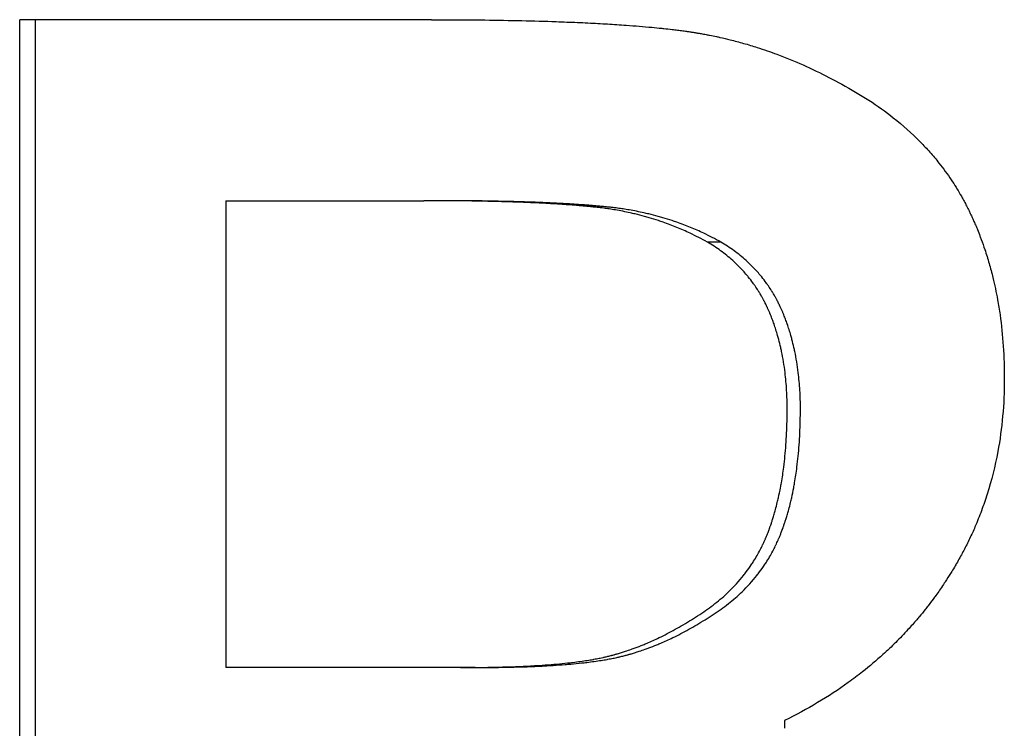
# Paper-space layout 'Layout1' of a CAD drawing. Extents: x -9.38 to 0.21, y -2.72 to 2.81.
# Tile 3 of 11: x -5.66 to -5.51, y 0.04 to 0.14. Entities that reach past the tile are written whole.
import ezdxf

# ---------------------------------------------------------------- set-up
doc = ezdxf.new("R2010")
doc.units = 0
doc.header["$MEASUREMENT"] = 0
doc.layers.get('0').update_dxf_attribs({"linetype": 'CONTINUOUS'})

psp = doc.layouts.get("Layout1")

# ---------------------------------------------------------------- linework, layer by layer
for p, q in [((-5.6003, 0.14401), (-5.66221, 0.14401)), ((-5.66221, -0.09599), (-5.66221, 0.14401)), ((-5.6312, 0.11678), (-5.60144, 0.11678)), ((-5.6312, 0.11678), (-5.6312, 0.04657)), ((-5.59926, 0.11678), (-5.60144, 0.11678)), ((-5.55682, 0.11056), (-5.55885, 0.11056)), ((-5.59594, 0.04657), (-5.6312, 0.04657)), ((-5.59377, 0.04657), (-5.59594, 0.04657)), ((-5.54723, 0.0386), (-5.54723, 0.03743))]:
    psp.add_line(p, q)
psp.add_open_spline([(-5.65981, -0.09599), (-5.65981, -0.01599), (-5.65981, 0.06401), (-5.65981, 0.14401)], degree=3)
for points, knots in [([(-5.6003, 0.14401), (-5.59752, 0.14401), (-5.59485, 0.144), (-5.5923, 0.14397), (-5.59038, 0.14394), (-5.58853, 0.14391), (-5.58674, 0.14387), (-5.58496, 0.14383), (-5.58324, 0.14378), (-5.58158, 0.14372), (-5.58103, 0.1437), (-5.58049, 0.14368), (-5.57995, 0.14366), (-5.57887, 0.14362), (-5.57783, 0.14358), (-5.57681, 0.14353), (-5.5763, 0.1435), (-5.5758, 0.14348), (-5.57531, 0.14345), (-5.57432, 0.14339), (-5.57336, 0.14334), (-5.57243, 0.14328), (-5.57197, 0.14325), (-5.57151, 0.14321), (-5.57106, 0.14318), (-5.57038, 0.14313), (-5.56972, 0.14308), (-5.56908, 0.14303), (-5.56844, 0.14298), (-5.56781, 0.14292), (-5.5672, 0.14286), (-5.56669, 0.14282), (-5.56619, 0.14277), (-5.56571, 0.14272), (-5.56561, 0.1427), (-5.56551, 0.14269), (-5.56541, 0.14268), (-5.56498, 0.14264), (-5.56456, 0.14259), (-5.56414, 0.14254), (-5.564, 0.14253), (-5.56387, 0.14251), (-5.56373, 0.14249), (-5.56346, 0.14246), (-5.56319, 0.14243), (-5.56292, 0.14239), (-5.56279, 0.14238), (-5.56266, 0.14236), (-5.56253, 0.14234), (-5.5624, 0.14232), (-5.56227, 0.14231), (-5.56214, 0.14229), (-5.56196, 0.14226), (-5.56179, 0.14224), (-5.56162, 0.14221), (-5.56153, 0.1422), (-5.56144, 0.14219), (-5.56135, 0.14217), (-5.56118, 0.14215), (-5.56101, 0.14212), (-5.56083, 0.14209), (-5.56075, 0.14208), (-5.56066, 0.14206), (-5.56057, 0.14205), (-5.5604, 0.14202), (-5.56023, 0.14199), (-5.56006, 0.14196), (-5.55997, 0.14195), (-5.55988, 0.14193), (-5.5598, 0.14192), (-5.55954, 0.14187), (-5.55928, 0.14182), (-5.55902, 0.14177), (-5.55885, 0.14174), (-5.55868, 0.14171), (-5.5585, 0.14167), (-5.55816, 0.14161), (-5.55782, 0.14154), (-5.55747, 0.14146), (-5.5573, 0.14143), (-5.55713, 0.14139), (-5.55696, 0.14135), (-5.55645, 0.14124), (-5.55594, 0.14111), (-5.55543, 0.14099), (-5.55509, 0.1409), (-5.55475, 0.14082), (-5.55441, 0.14073), (-5.55373, 0.14055), (-5.55306, 0.14036), (-5.55238, 0.14015), (-5.55205, 0.14005), (-5.55171, 0.13995), (-5.55138, 0.13984), (-5.55037, 0.13952), (-5.54937, 0.13918), (-5.54838, 0.13881), (-5.54772, 0.13856), (-5.54706, 0.1383), (-5.5464, 0.13804), (-5.54509, 0.1375), (-5.54379, 0.13692), (-5.5425, 0.13629), (-5.5412, 0.13567), (-5.53992, 0.135), (-5.53865, 0.13429)], [0, 0, 0, 0, 0.166667, 0.166667, 0.166667, 0.291667, 0.291667, 0.291667, 0.416667, 0.416667, 0.416667, 0.458333, 0.458333, 0.458333, 0.541667, 0.541667, 0.541667, 0.583333, 0.583333, 0.583333, 0.666667, 0.666667, 0.666667, 0.708333, 0.708333, 0.708333, 0.770833, 0.770833, 0.770833, 0.833333, 0.833333, 0.833333, 0.885417, 0.885417, 0.885417, 0.895833, 0.895833, 0.895833, 0.942708, 0.942708, 0.942708, 0.958333, 0.958333, 0.958333, 0.989583, 0.989583, 0.989583, 1.005208, 1.005208, 1.005208, 1.020833, 1.020833, 1.020833, 1.041667, 1.041667, 1.041667, 1.052083, 1.052083, 1.052083, 1.072917, 1.072917, 1.072917, 1.083333, 1.083333, 1.083333, 1.104167, 1.104167, 1.104167, 1.114583, 1.114583, 1.114583, 1.145833, 1.145833, 1.145833, 1.166667, 1.166667, 1.166667, 1.208333, 1.208333, 1.208333, 1.229167, 1.229167, 1.229167, 1.291667, 1.291667, 1.291667, 1.333333, 1.333333, 1.333333, 1.416667, 1.416667, 1.416667, 1.458333, 1.458333, 1.458333, 1.583333, 1.583333, 1.583333, 1.666667, 1.666667, 1.666667, 1.833333, 1.833333, 1.833333, 2, 2, 2, 2]), ([(-5.53865, 0.13429), (-5.53723, 0.13353), (-5.53587, 0.13273), (-5.53458, 0.1319), (-5.53329, 0.13106), (-5.53206, 0.13018), (-5.5309, 0.12926), (-5.52945, 0.12811), (-5.52809, 0.1269), (-5.52684, 0.12563), (-5.52659, 0.12537), (-5.52635, 0.12512), (-5.5261, 0.12486), (-5.52562, 0.12434), (-5.52515, 0.12381), (-5.5247, 0.12327), (-5.52447, 0.123), (-5.52425, 0.12272), (-5.52403, 0.12245), (-5.5237, 0.12203), (-5.52338, 0.12162), (-5.52308, 0.12119), (-5.52277, 0.12077), (-5.52247, 0.12034), (-5.52218, 0.1199), (-5.52193, 0.11954), (-5.5217, 0.11917), (-5.52147, 0.1188), (-5.52142, 0.11873), (-5.52137, 0.11865), (-5.52133, 0.11858), (-5.5211, 0.11821), (-5.52088, 0.11783), (-5.52067, 0.11745), (-5.52062, 0.11737), (-5.52058, 0.1173), (-5.52054, 0.11722), (-5.52041, 0.11699), (-5.52028, 0.11676), (-5.52016, 0.11653), (-5.5201, 0.11641), (-5.52004, 0.1163), (-5.51998, 0.11618), (-5.51992, 0.11606), (-5.51986, 0.11595), (-5.5198, 0.11583), (-5.51972, 0.11567), (-5.51964, 0.11552), (-5.51956, 0.11536), (-5.51953, 0.11528), (-5.51949, 0.1152), (-5.51945, 0.11512), (-5.51937, 0.11496), (-5.5193, 0.1148), (-5.51922, 0.11464), (-5.51918, 0.11456), (-5.51915, 0.11448), (-5.51911, 0.1144), (-5.51904, 0.11424), (-5.51896, 0.11408), (-5.51889, 0.11392), (-5.51885, 0.11384), (-5.51882, 0.11376), (-5.51878, 0.11368), (-5.51867, 0.11344), (-5.51857, 0.11319), (-5.51846, 0.11295), (-5.5184, 0.11279), (-5.51833, 0.11262), (-5.51826, 0.11246), (-5.51812, 0.11213), (-5.51799, 0.1118), (-5.51787, 0.11146), (-5.5178, 0.1113), (-5.51774, 0.11113), (-5.51768, 0.11096), (-5.51749, 0.11046), (-5.51731, 0.10995), (-5.51714, 0.10943), (-5.51702, 0.10909), (-5.51691, 0.10875), (-5.5168, 0.1084), (-5.51659, 0.1077), (-5.51639, 0.107), (-5.5162, 0.10628), (-5.5161, 0.10593), (-5.51601, 0.10557), (-5.51592, 0.10521), (-5.51566, 0.10412), (-5.51543, 0.10302), (-5.51523, 0.10189), (-5.51509, 0.10114), (-5.51497, 0.10038), (-5.51486, 0.09961), (-5.51464, 0.09808), (-5.51448, 0.0965), (-5.51438, 0.09489), (-5.51427, 0.09328), (-5.51421, 0.09163), (-5.51421, 0.08994)], [0, 0, 0, 0, 0.166667, 0.166667, 0.166667, 0.333333, 0.333333, 0.333333, 0.541667, 0.541667, 0.541667, 0.583333, 0.583333, 0.583333, 0.666667, 0.666667, 0.666667, 0.708333, 0.708333, 0.708333, 0.770833, 0.770833, 0.770833, 0.833333, 0.833333, 0.833333, 0.885417, 0.885417, 0.885417, 0.895833, 0.895833, 0.895833, 0.947917, 0.947917, 0.947917, 0.958333, 0.958333, 0.958333, 0.989583, 0.989583, 0.989583, 1.005208, 1.005208, 1.005208, 1.020833, 1.020833, 1.020833, 1.041667, 1.041667, 1.041667, 1.052083, 1.052083, 1.052083, 1.072917, 1.072917, 1.072917, 1.083333, 1.083333, 1.083333, 1.104167, 1.104167, 1.104167, 1.114583, 1.114583, 1.114583, 1.145833, 1.145833, 1.145833, 1.166667, 1.166667, 1.166667, 1.208333, 1.208333, 1.208333, 1.229167, 1.229167, 1.229167, 1.291667, 1.291667, 1.291667, 1.333333, 1.333333, 1.333333, 1.416667, 1.416667, 1.416667, 1.458333, 1.458333, 1.458333, 1.583333, 1.583333, 1.583333, 1.666667, 1.666667, 1.666667, 1.833333, 1.833333, 1.833333, 2, 2, 2, 2]), ([(-5.55885, 0.11056), (-5.5597, 0.11103), (-5.56056, 0.11148), (-5.56144, 0.11189), (-5.56209, 0.1122), (-5.56276, 0.1125), (-5.56343, 0.11277), (-5.56411, 0.11305), (-5.56479, 0.11331), (-5.56548, 0.11355), (-5.56571, 0.11363), (-5.56594, 0.11371), (-5.56617, 0.11379), (-5.56664, 0.11394), (-5.56711, 0.11409), (-5.56758, 0.11422), (-5.56781, 0.11429), (-5.56805, 0.11436), (-5.56829, 0.11443), (-5.56876, 0.11456), (-5.56924, 0.11468), (-5.56972, 0.11479), (-5.56997, 0.11485), (-5.57021, 0.11491), (-5.57045, 0.11496), (-5.57082, 0.11504), (-5.57118, 0.11512), (-5.57155, 0.11519), (-5.57192, 0.11526), (-5.57229, 0.11533), (-5.57267, 0.11539), (-5.57298, 0.11545), (-5.57329, 0.1155), (-5.5736, 0.11554), (-5.57367, 0.11555), (-5.57373, 0.11556), (-5.57379, 0.11557), (-5.57407, 0.11561), (-5.57436, 0.11565), (-5.57464, 0.11569), (-5.57474, 0.1157), (-5.57483, 0.11571), (-5.57493, 0.11572), (-5.57512, 0.11575), (-5.57531, 0.11577), (-5.5755, 0.11579), (-5.5756, 0.1158), (-5.5757, 0.11581), (-5.57579, 0.11582), (-5.57589, 0.11583), (-5.57599, 0.11584), (-5.57608, 0.11585), (-5.57618, 0.11586), (-5.57628, 0.11587), (-5.57638, 0.11588), (-5.57648, 0.11589), (-5.57658, 0.1159), (-5.57668, 0.11591), (-5.57671, 0.11591), (-5.57674, 0.11592), (-5.57678, 0.11592), (-5.57688, 0.11593), (-5.57698, 0.11594), (-5.57708, 0.11595), (-5.57715, 0.11595), (-5.57722, 0.11596), (-5.57728, 0.11597), (-5.57742, 0.11598), (-5.57756, 0.11599), (-5.5777, 0.116), (-5.57777, 0.11601), (-5.57784, 0.11601), (-5.57791, 0.11602), (-5.57812, 0.11604), (-5.57833, 0.11606), (-5.57854, 0.11607), (-5.57869, 0.11608), (-5.57883, 0.1161), (-5.57897, 0.11611), (-5.57926, 0.11613), (-5.57956, 0.11615), (-5.57986, 0.11617), (-5.58001, 0.11618), (-5.58016, 0.11619), (-5.58031, 0.1162), (-5.58076, 0.11624), (-5.58123, 0.11627), (-5.5817, 0.11629), (-5.58201, 0.11631), (-5.58233, 0.11633), (-5.58266, 0.11635), (-5.58331, 0.11639), (-5.58397, 0.11642), (-5.58465, 0.11645), (-5.58499, 0.11647), (-5.58534, 0.11648), (-5.58569, 0.1165), (-5.58673, 0.11654), (-5.58782, 0.11658), (-5.58894, 0.11661), (-5.58969, 0.11664), (-5.59046, 0.11666), (-5.59124, 0.11667), (-5.59281, 0.11671), (-5.59444, 0.11674), (-5.59614, 0.11676), (-5.59784, 0.11677), (-5.59961, 0.11678), (-5.60144, 0.11678)], [0, 0, 0, 0, 0.166667, 0.166667, 0.166667, 0.291667, 0.291667, 0.291667, 0.416667, 0.416667, 0.416667, 0.458333, 0.458333, 0.458333, 0.541667, 0.541667, 0.541667, 0.583333, 0.583333, 0.583333, 0.666667, 0.666667, 0.666667, 0.708333, 0.708333, 0.708333, 0.770833, 0.770833, 0.770833, 0.833333, 0.833333, 0.833333, 0.885417, 0.885417, 0.885417, 0.895833, 0.895833, 0.895833, 0.942708, 0.942708, 0.942708, 0.958333, 0.958333, 0.958333, 0.989583, 0.989583, 0.989583, 1.005208, 1.005208, 1.005208, 1.020833, 1.020833, 1.020833, 1.036458, 1.036458, 1.036458, 1.052083, 1.052083, 1.052083, 1.057292, 1.057292, 1.057292, 1.072917, 1.072917, 1.072917, 1.083333, 1.083333, 1.083333, 1.104167, 1.104167, 1.104167, 1.114583, 1.114583, 1.114583, 1.145833, 1.145833, 1.145833, 1.166667, 1.166667, 1.166667, 1.208333, 1.208333, 1.208333, 1.229167, 1.229167, 1.229167, 1.291667, 1.291667, 1.291667, 1.333333, 1.333333, 1.333333, 1.416667, 1.416667, 1.416667, 1.458333, 1.458333, 1.458333, 1.583333, 1.583333, 1.583333, 1.666667, 1.666667, 1.666667, 1.833333, 1.833333, 1.833333, 2, 2, 2, 2]), ([(-5.55682, 0.11056), (-5.55767, 0.11103), (-5.55853, 0.11148), (-5.5594, 0.11189), (-5.56005, 0.1122), (-5.56072, 0.1125), (-5.56139, 0.11277), (-5.56206, 0.11305), (-5.56274, 0.11331), (-5.56343, 0.11355), (-5.56366, 0.11363), (-5.56389, 0.11371), (-5.56412, 0.11379), (-5.56458, 0.11394), (-5.56505, 0.11409), (-5.56552, 0.11422), (-5.56575, 0.11429), (-5.56599, 0.11436), (-5.56623, 0.11443), (-5.5667, 0.11456), (-5.56718, 0.11468), (-5.56766, 0.11479), (-5.5679, 0.11485), (-5.56814, 0.11491), (-5.56838, 0.11496), (-5.56875, 0.11504), (-5.56911, 0.11512), (-5.56948, 0.11519), (-5.56985, 0.11526), (-5.57022, 0.11533), (-5.57059, 0.11539), (-5.5709, 0.11545), (-5.57121, 0.1155), (-5.57152, 0.11554), (-5.57158, 0.11555), (-5.57165, 0.11556), (-5.57171, 0.11557), (-5.57199, 0.11561), (-5.57227, 0.11565), (-5.57256, 0.11569), (-5.57265, 0.1157), (-5.57275, 0.11571), (-5.57284, 0.11572), (-5.57303, 0.11575), (-5.57322, 0.11577), (-5.57342, 0.11579), (-5.57351, 0.1158), (-5.57361, 0.11581), (-5.5737, 0.11582), (-5.5738, 0.11583), (-5.5739, 0.11584), (-5.57399, 0.11585), (-5.57409, 0.11586), (-5.57419, 0.11587), (-5.57429, 0.11588), (-5.57439, 0.11589), (-5.57448, 0.1159), (-5.57458, 0.11591), (-5.57462, 0.11591), (-5.57465, 0.11592), (-5.57468, 0.11592), (-5.57478, 0.11593), (-5.57489, 0.11594), (-5.57499, 0.11595), (-5.57505, 0.11595), (-5.57512, 0.11596), (-5.57519, 0.11597), (-5.57533, 0.11598), (-5.57546, 0.11599), (-5.5756, 0.116), (-5.57567, 0.11601), (-5.57574, 0.11601), (-5.57581, 0.11602), (-5.57602, 0.11604), (-5.57623, 0.11606), (-5.57644, 0.11607), (-5.57659, 0.11608), (-5.57673, 0.1161), (-5.57687, 0.11611), (-5.57716, 0.11613), (-5.57746, 0.11615), (-5.57775, 0.11617), (-5.5779, 0.11618), (-5.57805, 0.11619), (-5.5782, 0.1162), (-5.57865, 0.11624), (-5.57912, 0.11627), (-5.57959, 0.11629), (-5.5799, 0.11631), (-5.58022, 0.11633), (-5.58054, 0.11635), (-5.58119, 0.11639), (-5.58185, 0.11642), (-5.58253, 0.11645), (-5.58287, 0.11647), (-5.58321, 0.11648), (-5.58356, 0.1165), (-5.5846, 0.11654), (-5.58569, 0.11658), (-5.58681, 0.11661), (-5.58755, 0.11664), (-5.58832, 0.11666), (-5.5891, 0.11667), (-5.59065, 0.11671), (-5.59228, 0.11674), (-5.59398, 0.11676), (-5.59567, 0.11677), (-5.59743, 0.11678), (-5.59926, 0.11678)], [0, 0, 0, 0, 0.166667, 0.166667, 0.166667, 0.291667, 0.291667, 0.291667, 0.416667, 0.416667, 0.416667, 0.458333, 0.458333, 0.458333, 0.541667, 0.541667, 0.541667, 0.583333, 0.583333, 0.583333, 0.666667, 0.666667, 0.666667, 0.708333, 0.708333, 0.708333, 0.770833, 0.770833, 0.770833, 0.833333, 0.833333, 0.833333, 0.885417, 0.885417, 0.885417, 0.895833, 0.895833, 0.895833, 0.942708, 0.942708, 0.942708, 0.958333, 0.958333, 0.958333, 0.989583, 0.989583, 0.989583, 1.005208, 1.005208, 1.005208, 1.020833, 1.020833, 1.020833, 1.036458, 1.036458, 1.036458, 1.052083, 1.052083, 1.052083, 1.057292, 1.057292, 1.057292, 1.072917, 1.072917, 1.072917, 1.083333, 1.083333, 1.083333, 1.104167, 1.104167, 1.104167, 1.114583, 1.114583, 1.114583, 1.145833, 1.145833, 1.145833, 1.166667, 1.166667, 1.166667, 1.208333, 1.208333, 1.208333, 1.229167, 1.229167, 1.229167, 1.291667, 1.291667, 1.291667, 1.333333, 1.333333, 1.333333, 1.416667, 1.416667, 1.416667, 1.458333, 1.458333, 1.458333, 1.583333, 1.583333, 1.583333, 1.666667, 1.666667, 1.666667, 1.833333, 1.833333, 1.833333, 2, 2, 2, 2]), ([(-5.54685, 0.08547), (-5.54685, 0.08642), (-5.54688, 0.08735), (-5.54693, 0.08826), (-5.54698, 0.08917), (-5.54706, 0.09007), (-5.54717, 0.09094), (-5.5473, 0.09203), (-5.54747, 0.09309), (-5.54769, 0.09411), (-5.54773, 0.09432), (-5.54778, 0.09452), (-5.54782, 0.09473), (-5.54791, 0.09513), (-5.54801, 0.09553), (-5.54812, 0.09593), (-5.54817, 0.09613), (-5.54823, 0.09632), (-5.54828, 0.09652), (-5.54837, 0.09681), (-5.54846, 0.0971), (-5.54855, 0.09739), (-5.54864, 0.09768), (-5.54873, 0.09796), (-5.54883, 0.09825), (-5.54892, 0.09848), (-5.549, 0.09872), (-5.54909, 0.09895), (-5.54911, 0.09899), (-5.54913, 0.09904), (-5.54914, 0.09909), (-5.54923, 0.09932), (-5.54932, 0.09954), (-5.54942, 0.09977), (-5.54944, 0.09982), (-5.54946, 0.09986), (-5.54947, 0.09991), (-5.54953, 0.10004), (-5.54959, 0.10018), (-5.54965, 0.10031), (-5.54968, 0.10038), (-5.54971, 0.10045), (-5.54974, 0.10051), (-5.54977, 0.10058), (-5.5498, 0.10065), (-5.54983, 0.10071), (-5.54987, 0.1008), (-5.54991, 0.10089), (-5.54995, 0.10098), (-5.54997, 0.10102), (-5.54999, 0.10106), (-5.55001, 0.10111), (-5.55006, 0.10119), (-5.5501, 0.10128), (-5.55014, 0.10137), (-5.55016, 0.10141), (-5.55019, 0.10145), (-5.55021, 0.1015), (-5.55025, 0.10158), (-5.5503, 0.10167), (-5.55034, 0.10175), (-5.55036, 0.1018), (-5.55039, 0.10184), (-5.55041, 0.10188), (-5.55048, 0.10201), (-5.55054, 0.10213), (-5.55061, 0.10226), (-5.55066, 0.10234), (-5.55071, 0.10243), (-5.55076, 0.10251), (-5.55085, 0.10267), (-5.55095, 0.10284), (-5.55105, 0.103), (-5.5511, 0.10308), (-5.55115, 0.10316), (-5.5512, 0.10324), (-5.55135, 0.10349), (-5.55151, 0.10372), (-5.55167, 0.10396), (-5.55177, 0.10411), (-5.55188, 0.10427), (-5.55199, 0.10442), (-5.55222, 0.10473), (-5.55245, 0.10503), (-5.55269, 0.10532), (-5.5528, 0.10547), (-5.55293, 0.10561), (-5.55305, 0.10576), (-5.55342, 0.10619), (-5.5538, 0.1066), (-5.55421, 0.10701), (-5.55448, 0.10728), (-5.55476, 0.10754), (-5.55504, 0.10779), (-5.55561, 0.1083), (-5.55622, 0.10879), (-5.55685, 0.10925), (-5.55749, 0.10971), (-5.55815, 0.11015), (-5.55885, 0.11056)], [0, 0, 0, 0, 0.166667, 0.166667, 0.166667, 0.333333, 0.333333, 0.333333, 0.541667, 0.541667, 0.541667, 0.583333, 0.583333, 0.583333, 0.666667, 0.666667, 0.666667, 0.708333, 0.708333, 0.708333, 0.770833, 0.770833, 0.770833, 0.833333, 0.833333, 0.833333, 0.885417, 0.885417, 0.885417, 0.895833, 0.895833, 0.895833, 0.947917, 0.947917, 0.947917, 0.958333, 0.958333, 0.958333, 0.989583, 0.989583, 0.989583, 1.005208, 1.005208, 1.005208, 1.020833, 1.020833, 1.020833, 1.041667, 1.041667, 1.041667, 1.052083, 1.052083, 1.052083, 1.072917, 1.072917, 1.072917, 1.083333, 1.083333, 1.083333, 1.104167, 1.104167, 1.104167, 1.114583, 1.114583, 1.114583, 1.145833, 1.145833, 1.145833, 1.166667, 1.166667, 1.166667, 1.208333, 1.208333, 1.208333, 1.229167, 1.229167, 1.229167, 1.291667, 1.291667, 1.291667, 1.333333, 1.333333, 1.333333, 1.416667, 1.416667, 1.416667, 1.458333, 1.458333, 1.458333, 1.583333, 1.583333, 1.583333, 1.666667, 1.666667, 1.666667, 1.833333, 1.833333, 1.833333, 2, 2, 2, 2]), ([(-5.54486, 0.08547), (-5.54486, 0.08642), (-5.54489, 0.08735), (-5.54494, 0.08826), (-5.545, 0.08917), (-5.54508, 0.09007), (-5.54518, 0.09094), (-5.54531, 0.09203), (-5.54549, 0.09309), (-5.5457, 0.09411), (-5.54574, 0.09432), (-5.54579, 0.09452), (-5.54583, 0.09473), (-5.54593, 0.09513), (-5.54603, 0.09553), (-5.54613, 0.09593), (-5.54618, 0.09613), (-5.54624, 0.09632), (-5.54629, 0.09652), (-5.54638, 0.09681), (-5.54647, 0.0971), (-5.54656, 0.09739), (-5.54665, 0.09768), (-5.54674, 0.09796), (-5.54684, 0.09825), (-5.54693, 0.09848), (-5.54701, 0.09872), (-5.5471, 0.09895), (-5.54712, 0.09899), (-5.54713, 0.09904), (-5.54715, 0.09909), (-5.54724, 0.09932), (-5.54733, 0.09954), (-5.54742, 0.09977), (-5.54744, 0.09982), (-5.54746, 0.09986), (-5.54748, 0.09991), (-5.54754, 0.10004), (-5.5476, 0.10018), (-5.54765, 0.10031), (-5.54768, 0.10038), (-5.54771, 0.10045), (-5.54774, 0.10051), (-5.54777, 0.10058), (-5.5478, 0.10065), (-5.54783, 0.10071), (-5.54787, 0.1008), (-5.54791, 0.10089), (-5.54796, 0.10098), (-5.54798, 0.10102), (-5.548, 0.10106), (-5.54802, 0.10111), (-5.54806, 0.10119), (-5.5481, 0.10128), (-5.54815, 0.10137), (-5.54817, 0.10141), (-5.54819, 0.10145), (-5.54821, 0.1015), (-5.54826, 0.10158), (-5.5483, 0.10167), (-5.54834, 0.10175), (-5.54837, 0.1018), (-5.54839, 0.10184), (-5.54841, 0.10188), (-5.54848, 0.10201), (-5.54855, 0.10213), (-5.54862, 0.10226), (-5.54866, 0.10234), (-5.54871, 0.10243), (-5.54876, 0.10251), (-5.54885, 0.10267), (-5.54895, 0.10284), (-5.54905, 0.103), (-5.5491, 0.10308), (-5.54915, 0.10316), (-5.5492, 0.10324), (-5.54935, 0.10349), (-5.54951, 0.10372), (-5.54967, 0.10396), (-5.54977, 0.10411), (-5.54988, 0.10427), (-5.54999, 0.10442), (-5.55021, 0.10473), (-5.55044, 0.10503), (-5.55068, 0.10532), (-5.5508, 0.10547), (-5.55092, 0.10561), (-5.55104, 0.10576), (-5.55141, 0.10619), (-5.5518, 0.1066), (-5.5522, 0.10701), (-5.55247, 0.10728), (-5.55274, 0.10754), (-5.55303, 0.10779), (-5.5536, 0.1083), (-5.5542, 0.10879), (-5.55483, 0.10925), (-5.55546, 0.10971), (-5.55613, 0.11015), (-5.55682, 0.11056)], [0, 0, 0, 0, 0.166667, 0.166667, 0.166667, 0.333333, 0.333333, 0.333333, 0.541667, 0.541667, 0.541667, 0.583333, 0.583333, 0.583333, 0.666667, 0.666667, 0.666667, 0.708333, 0.708333, 0.708333, 0.770833, 0.770833, 0.770833, 0.833333, 0.833333, 0.833333, 0.885417, 0.885417, 0.885417, 0.895833, 0.895833, 0.895833, 0.947917, 0.947917, 0.947917, 0.958333, 0.958333, 0.958333, 0.989583, 0.989583, 0.989583, 1.005208, 1.005208, 1.005208, 1.020833, 1.020833, 1.020833, 1.041667, 1.041667, 1.041667, 1.052083, 1.052083, 1.052083, 1.072917, 1.072917, 1.072917, 1.083333, 1.083333, 1.083333, 1.104167, 1.104167, 1.104167, 1.114583, 1.114583, 1.114583, 1.145833, 1.145833, 1.145833, 1.166667, 1.166667, 1.166667, 1.208333, 1.208333, 1.208333, 1.229167, 1.229167, 1.229167, 1.291667, 1.291667, 1.291667, 1.333333, 1.333333, 1.333333, 1.416667, 1.416667, 1.416667, 1.458333, 1.458333, 1.458333, 1.583333, 1.583333, 1.583333, 1.666667, 1.666667, 1.666667, 1.833333, 1.833333, 1.833333, 2, 2, 2, 2]), ([(-5.51421, 0.08994), (-5.51421, 0.08806), (-5.51429, 0.08622), (-5.51446, 0.0844), (-5.51462, 0.08258), (-5.51486, 0.0808), (-5.51519, 0.07905), (-5.5156, 0.07686), (-5.51613, 0.07473), (-5.51679, 0.07264), (-5.51692, 0.07222), (-5.51706, 0.07181), (-5.5172, 0.07139), (-5.51749, 0.07057), (-5.51779, 0.06975), (-5.51812, 0.06894), (-5.51828, 0.06853), (-5.51845, 0.06813), (-5.51862, 0.06773), (-5.51888, 0.06713), (-5.51915, 0.06653), (-5.51943, 0.06594), (-5.51972, 0.06534), (-5.52001, 0.06476), (-5.52032, 0.06417), (-5.52062, 0.06359), (-5.52094, 0.06301), (-5.52127, 0.06244), (-5.52137, 0.06224), (-5.52149, 0.06205), (-5.5216, 0.06186), (-5.52176, 0.06158), (-5.52194, 0.06129), (-5.52211, 0.06101), (-5.52217, 0.06092), (-5.52222, 0.06082), (-5.52228, 0.06073), (-5.52255, 0.0603), (-5.52282, 0.05988), (-5.52309, 0.05946), (-5.52318, 0.05932), (-5.52328, 0.05918), (-5.52337, 0.05905), (-5.52355, 0.05877), (-5.52374, 0.05849), (-5.52393, 0.05822), (-5.52412, 0.05795), (-5.52432, 0.05768), (-5.52451, 0.05741), (-5.52464, 0.05723), (-5.52477, 0.05705), (-5.5249, 0.05687), (-5.52517, 0.05651), (-5.52543, 0.05616), (-5.5257, 0.05581), (-5.52584, 0.05564), (-5.52598, 0.05546), (-5.52611, 0.05529), (-5.52639, 0.05495), (-5.52667, 0.0546), (-5.52695, 0.05426), (-5.52709, 0.05409), (-5.52723, 0.05393), (-5.52738, 0.05376), (-5.52781, 0.05325), (-5.52824, 0.05276), (-5.52869, 0.05227), (-5.52899, 0.05195), (-5.52929, 0.05162), (-5.5296, 0.0513), (-5.53021, 0.05067), (-5.53084, 0.05004), (-5.53148, 0.04943), (-5.5318, 0.04913), (-5.53212, 0.04883), (-5.53245, 0.04853), (-5.53344, 0.04763), (-5.53446, 0.04677), (-5.53552, 0.04593), (-5.53622, 0.04538), (-5.53694, 0.04483), (-5.53767, 0.0443), (-5.53914, 0.04324), (-5.54068, 0.04224), (-5.54227, 0.04129), (-5.54386, 0.04034), (-5.54551, 0.03944), (-5.54723, 0.0386)], [0, 0, 0, 0, 0.166667, 0.166667, 0.166667, 0.333333, 0.333333, 0.333333, 0.541667, 0.541667, 0.541667, 0.583333, 0.583333, 0.583333, 0.666667, 0.666667, 0.666667, 0.708333, 0.708333, 0.708333, 0.770833, 0.770833, 0.770833, 0.833333, 0.833333, 0.833333, 0.895833, 0.895833, 0.895833, 0.916667, 0.916667, 0.916667, 0.947917, 0.947917, 0.947917, 0.958333, 0.958333, 0.958333, 1.005208, 1.005208, 1.005208, 1.020833, 1.020833, 1.020833, 1.052083, 1.052083, 1.052083, 1.083333, 1.083333, 1.083333, 1.104167, 1.104167, 1.104167, 1.145833, 1.145833, 1.145833, 1.166667, 1.166667, 1.166667, 1.208333, 1.208333, 1.208333, 1.229167, 1.229167, 1.229167, 1.291667, 1.291667, 1.291667, 1.333333, 1.333333, 1.333333, 1.416667, 1.416667, 1.416667, 1.458333, 1.458333, 1.458333, 1.583333, 1.583333, 1.583333, 1.666667, 1.666667, 1.666667, 1.833333, 1.833333, 1.833333, 2, 2, 2, 2]), ([(-5.56, 0.05455), (-5.55919, 0.05506), (-5.55843, 0.05561), (-5.5577, 0.05618), (-5.55698, 0.05675), (-5.55629, 0.05735), (-5.55565, 0.05797), (-5.55484, 0.05875), (-5.55409, 0.05957), (-5.55341, 0.06043), (-5.55327, 0.0606), (-5.55314, 0.06078), (-5.55301, 0.06095), (-5.55275, 0.0613), (-5.55249, 0.06166), (-5.55225, 0.06202), (-5.55213, 0.0622), (-5.55201, 0.06239), (-5.55189, 0.06257), (-5.55172, 0.06285), (-5.55155, 0.06313), (-5.55138, 0.06342), (-5.55122, 0.0637), (-5.55106, 0.06399), (-5.55091, 0.06428), (-5.55078, 0.06453), (-5.55066, 0.06477), (-5.55054, 0.06502), (-5.55051, 0.06507), (-5.55049, 0.06512), (-5.55046, 0.06517), (-5.55035, 0.06542), (-5.55023, 0.06567), (-5.55012, 0.06593), (-5.5501, 0.06598), (-5.55008, 0.06603), (-5.55006, 0.06608), (-5.54999, 0.06624), (-5.54993, 0.06639), (-5.54987, 0.06655), (-5.54983, 0.06662), (-5.5498, 0.0667), (-5.54977, 0.06678), (-5.54974, 0.06686), (-5.54971, 0.06694), (-5.54968, 0.06702), (-5.54964, 0.06712), (-5.5496, 0.06723), (-5.54956, 0.06733), (-5.54954, 0.06739), (-5.54952, 0.06744), (-5.5495, 0.06749), (-5.54946, 0.0676), (-5.54943, 0.06771), (-5.54939, 0.06781), (-5.54937, 0.06787), (-5.54935, 0.06792), (-5.54933, 0.06798), (-5.54929, 0.06808), (-5.54926, 0.06819), (-5.54922, 0.0683), (-5.5492, 0.06836), (-5.54918, 0.06841), (-5.54916, 0.06847), (-5.54911, 0.06863), (-5.54906, 0.0688), (-5.549, 0.06897), (-5.54897, 0.06908), (-5.54893, 0.06919), (-5.5489, 0.0693), (-5.54883, 0.06953), (-5.54877, 0.06976), (-5.5487, 0.06999), (-5.54867, 0.0701), (-5.54864, 0.07022), (-5.5486, 0.07033), (-5.54851, 0.07068), (-5.54842, 0.07103), (-5.54833, 0.07139), (-5.54827, 0.07163), (-5.54822, 0.07187), (-5.54816, 0.07211), (-5.54805, 0.0726), (-5.54795, 0.0731), (-5.54785, 0.0736), (-5.54781, 0.07385), (-5.54776, 0.07411), (-5.54772, 0.07436), (-5.54758, 0.07513), (-5.54746, 0.07592), (-5.54736, 0.07673), (-5.54729, 0.07727), (-5.54723, 0.07781), (-5.54718, 0.07837), (-5.54707, 0.07948), (-5.54699, 0.08063), (-5.54693, 0.08181), (-5.54688, 0.083), (-5.54685, 0.08422), (-5.54685, 0.08547)], [0, 0, 0, 0, 0.166667, 0.166667, 0.166667, 0.333333, 0.333333, 0.333333, 0.541667, 0.541667, 0.541667, 0.583333, 0.583333, 0.583333, 0.666667, 0.666667, 0.666667, 0.708333, 0.708333, 0.708333, 0.770833, 0.770833, 0.770833, 0.833333, 0.833333, 0.833333, 0.885417, 0.885417, 0.885417, 0.895833, 0.895833, 0.895833, 0.947917, 0.947917, 0.947917, 0.958333, 0.958333, 0.958333, 0.989583, 0.989583, 0.989583, 1.005208, 1.005208, 1.005208, 1.020833, 1.020833, 1.020833, 1.041667, 1.041667, 1.041667, 1.052083, 1.052083, 1.052083, 1.072917, 1.072917, 1.072917, 1.083333, 1.083333, 1.083333, 1.104167, 1.104167, 1.104167, 1.114583, 1.114583, 1.114583, 1.145833, 1.145833, 1.145833, 1.166667, 1.166667, 1.166667, 1.208333, 1.208333, 1.208333, 1.229167, 1.229167, 1.229167, 1.291667, 1.291667, 1.291667, 1.333333, 1.333333, 1.333333, 1.416667, 1.416667, 1.416667, 1.458333, 1.458333, 1.458333, 1.583333, 1.583333, 1.583333, 1.666667, 1.666667, 1.666667, 1.833333, 1.833333, 1.833333, 2, 2, 2, 2]), ([(-5.55796, 0.05455), (-5.55716, 0.05506), (-5.5564, 0.05561), (-5.55568, 0.05618), (-5.55496, 0.05675), (-5.55427, 0.05735), (-5.55363, 0.05797), (-5.55283, 0.05875), (-5.55208, 0.05957), (-5.5514, 0.06043), (-5.55127, 0.0606), (-5.55113, 0.06078), (-5.551, 0.06095), (-5.55074, 0.0613), (-5.55049, 0.06166), (-5.55024, 0.06202), (-5.55012, 0.0622), (-5.55, 0.06239), (-5.54989, 0.06257), (-5.54971, 0.06285), (-5.54954, 0.06313), (-5.54938, 0.06342), (-5.54922, 0.0637), (-5.54906, 0.06399), (-5.54891, 0.06428), (-5.54878, 0.06453), (-5.54866, 0.06477), (-5.54854, 0.06502), (-5.54851, 0.06507), (-5.54849, 0.06512), (-5.54847, 0.06517), (-5.54835, 0.06542), (-5.54824, 0.06567), (-5.54813, 0.06593), (-5.5481, 0.06598), (-5.54808, 0.06603), (-5.54806, 0.06608), (-5.548, 0.06624), (-5.54793, 0.06639), (-5.54787, 0.06655), (-5.54784, 0.06662), (-5.54781, 0.0667), (-5.54778, 0.06678), (-5.54775, 0.06686), (-5.54772, 0.06694), (-5.54769, 0.06702), (-5.54765, 0.06712), (-5.54761, 0.06723), (-5.54757, 0.06733), (-5.54755, 0.06739), (-5.54753, 0.06744), (-5.54751, 0.06749), (-5.54747, 0.0676), (-5.54743, 0.06771), (-5.54739, 0.06781), (-5.54738, 0.06787), (-5.54736, 0.06792), (-5.54734, 0.06798), (-5.5473, 0.06808), (-5.54726, 0.06819), (-5.54723, 0.0683), (-5.54721, 0.06836), (-5.54719, 0.06841), (-5.54717, 0.06847), (-5.54712, 0.06863), (-5.54706, 0.0688), (-5.54701, 0.06897), (-5.54698, 0.06908), (-5.54694, 0.06919), (-5.54691, 0.0693), (-5.54684, 0.06953), (-5.54677, 0.06976), (-5.54671, 0.06999), (-5.54668, 0.0701), (-5.54665, 0.07022), (-5.54661, 0.07033), (-5.54652, 0.07068), (-5.54643, 0.07103), (-5.54634, 0.07139), (-5.54628, 0.07163), (-5.54623, 0.07187), (-5.54617, 0.07211), (-5.54606, 0.0726), (-5.54596, 0.0731), (-5.54587, 0.0736), (-5.54582, 0.07385), (-5.54577, 0.07411), (-5.54573, 0.07436), (-5.5456, 0.07513), (-5.54548, 0.07592), (-5.54538, 0.07673), (-5.54531, 0.07727), (-5.54525, 0.07781), (-5.54519, 0.07837), (-5.54508, 0.07948), (-5.545, 0.08063), (-5.54495, 0.08181), (-5.54489, 0.083), (-5.54486, 0.08422), (-5.54486, 0.08547)], [0, 0, 0, 0, 0.166667, 0.166667, 0.166667, 0.333333, 0.333333, 0.333333, 0.541667, 0.541667, 0.541667, 0.583333, 0.583333, 0.583333, 0.666667, 0.666667, 0.666667, 0.708333, 0.708333, 0.708333, 0.770833, 0.770833, 0.770833, 0.833333, 0.833333, 0.833333, 0.885417, 0.885417, 0.885417, 0.895833, 0.895833, 0.895833, 0.947917, 0.947917, 0.947917, 0.958333, 0.958333, 0.958333, 0.989583, 0.989583, 0.989583, 1.005208, 1.005208, 1.005208, 1.020833, 1.020833, 1.020833, 1.041667, 1.041667, 1.041667, 1.052083, 1.052083, 1.052083, 1.072917, 1.072917, 1.072917, 1.083333, 1.083333, 1.083333, 1.104167, 1.104167, 1.104167, 1.114583, 1.114583, 1.114583, 1.145833, 1.145833, 1.145833, 1.166667, 1.166667, 1.166667, 1.208333, 1.208333, 1.208333, 1.229167, 1.229167, 1.229167, 1.291667, 1.291667, 1.291667, 1.333333, 1.333333, 1.333333, 1.416667, 1.416667, 1.416667, 1.458333, 1.458333, 1.458333, 1.583333, 1.583333, 1.583333, 1.666667, 1.666667, 1.666667, 1.833333, 1.833333, 1.833333, 2, 2, 2, 2]), ([(-5.59594, 0.04657), (-5.59431, 0.04657), (-5.59276, 0.04659), (-5.59127, 0.04662), (-5.59016, 0.04664), (-5.58909, 0.04667), (-5.58806, 0.0467), (-5.58703, 0.04674), (-5.58603, 0.04679), (-5.58508, 0.04684), (-5.58476, 0.04686), (-5.58445, 0.04688), (-5.58414, 0.0469), (-5.58353, 0.04694), (-5.58293, 0.04698), (-5.58234, 0.04703), (-5.58205, 0.04705), (-5.58177, 0.04708), (-5.58149, 0.0471), (-5.58092, 0.04715), (-5.58038, 0.04721), (-5.57985, 0.04726), (-5.57958, 0.04729), (-5.57932, 0.04732), (-5.57907, 0.04735), (-5.57869, 0.0474), (-5.57831, 0.04745), (-5.57795, 0.0475), (-5.57759, 0.04755), (-5.57724, 0.0476), (-5.57689, 0.04765), (-5.57661, 0.0477), (-5.57633, 0.04774), (-5.57606, 0.04779), (-5.576, 0.0478), (-5.57595, 0.04781), (-5.57589, 0.04782), (-5.57563, 0.04787), (-5.57536, 0.04792), (-5.57511, 0.04797), (-5.57506, 0.04798), (-5.57501, 0.04799), (-5.57496, 0.048), (-5.57481, 0.04803), (-5.57466, 0.04806), (-5.57451, 0.0481), (-5.57444, 0.04811), (-5.57436, 0.04813), (-5.57429, 0.04814), (-5.57422, 0.04816), (-5.57415, 0.04818), (-5.57408, 0.04819), (-5.57398, 0.04822), (-5.57388, 0.04824), (-5.57379, 0.04826), (-5.57374, 0.04827), (-5.57369, 0.04829), (-5.57364, 0.0483), (-5.57354, 0.04832), (-5.57345, 0.04835), (-5.57335, 0.04837), (-5.5733, 0.04838), (-5.57325, 0.0484), (-5.5732, 0.04841), (-5.57311, 0.04844), (-5.57301, 0.04846), (-5.57291, 0.04849), (-5.57286, 0.0485), (-5.57282, 0.04851), (-5.57277, 0.04853), (-5.57262, 0.04857), (-5.57248, 0.04861), (-5.57233, 0.04865), (-5.57223, 0.04868), (-5.57213, 0.04871), (-5.57204, 0.04874), (-5.57184, 0.0488), (-5.57165, 0.04886), (-5.57145, 0.04892), (-5.57135, 0.04895), (-5.57126, 0.04898), (-5.57116, 0.04901), (-5.57086, 0.04911), (-5.57057, 0.04921), (-5.57027, 0.04932), (-5.57008, 0.04939), (-5.56988, 0.04946), (-5.56968, 0.04953), (-5.56929, 0.04968), (-5.56889, 0.04984), (-5.56849, 0.05), (-5.5683, 0.05008), (-5.5681, 0.05016), (-5.5679, 0.05025), (-5.5673, 0.0505), (-5.5667, 0.05078), (-5.5661, 0.05107), (-5.5657, 0.05126), (-5.5653, 0.05146), (-5.56489, 0.05167), (-5.56409, 0.05209), (-5.56327, 0.05254), (-5.56246, 0.05302), (-5.56164, 0.0535), (-5.56082, 0.05401), (-5.56, 0.05455)], [0, 0, 0, 0, 0.166667, 0.166667, 0.166667, 0.291667, 0.291667, 0.291667, 0.416667, 0.416667, 0.416667, 0.458333, 0.458333, 0.458333, 0.541667, 0.541667, 0.541667, 0.583333, 0.583333, 0.583333, 0.666667, 0.666667, 0.666667, 0.708333, 0.708333, 0.708333, 0.770833, 0.770833, 0.770833, 0.833333, 0.833333, 0.833333, 0.885417, 0.885417, 0.885417, 0.895833, 0.895833, 0.895833, 0.947917, 0.947917, 0.947917, 0.958333, 0.958333, 0.958333, 0.989583, 0.989583, 0.989583, 1.005208, 1.005208, 1.005208, 1.020833, 1.020833, 1.020833, 1.041667, 1.041667, 1.041667, 1.052083, 1.052083, 1.052083, 1.072917, 1.072917, 1.072917, 1.083333, 1.083333, 1.083333, 1.104167, 1.104167, 1.104167, 1.114583, 1.114583, 1.114583, 1.145833, 1.145833, 1.145833, 1.166667, 1.166667, 1.166667, 1.208333, 1.208333, 1.208333, 1.229167, 1.229167, 1.229167, 1.291667, 1.291667, 1.291667, 1.333333, 1.333333, 1.333333, 1.416667, 1.416667, 1.416667, 1.458333, 1.458333, 1.458333, 1.583333, 1.583333, 1.583333, 1.666667, 1.666667, 1.666667, 1.833333, 1.833333, 1.833333, 2, 2, 2, 2]), ([(-5.59377, 0.04657), (-5.59215, 0.04657), (-5.59061, 0.04659), (-5.58913, 0.04662), (-5.58802, 0.04664), (-5.58695, 0.04667), (-5.58592, 0.0467), (-5.5849, 0.04674), (-5.58391, 0.04679), (-5.58296, 0.04684), (-5.58264, 0.04686), (-5.58233, 0.04688), (-5.58202, 0.0469), (-5.58141, 0.04694), (-5.58081, 0.04698), (-5.58023, 0.04703), (-5.57994, 0.04705), (-5.57966, 0.04708), (-5.57938, 0.0471), (-5.57881, 0.04715), (-5.57827, 0.04721), (-5.57774, 0.04726), (-5.57748, 0.04729), (-5.57722, 0.04732), (-5.57697, 0.04735), (-5.57659, 0.0474), (-5.57622, 0.04745), (-5.57585, 0.0475), (-5.57549, 0.04755), (-5.57514, 0.0476), (-5.5748, 0.04765), (-5.57451, 0.0477), (-5.57424, 0.04774), (-5.57397, 0.04779), (-5.57391, 0.0478), (-5.57386, 0.04781), (-5.5738, 0.04782), (-5.57354, 0.04787), (-5.57328, 0.04792), (-5.57302, 0.04797), (-5.57297, 0.04798), (-5.57292, 0.04799), (-5.57287, 0.048), (-5.57272, 0.04803), (-5.57257, 0.04806), (-5.57243, 0.0481), (-5.57235, 0.04811), (-5.57228, 0.04813), (-5.57221, 0.04814), (-5.57214, 0.04816), (-5.57206, 0.04818), (-5.57199, 0.04819), (-5.5719, 0.04822), (-5.5718, 0.04824), (-5.5717, 0.04826), (-5.57166, 0.04827), (-5.57161, 0.04829), (-5.57156, 0.0483), (-5.57146, 0.04832), (-5.57137, 0.04835), (-5.57127, 0.04837), (-5.57122, 0.04838), (-5.57117, 0.0484), (-5.57112, 0.04841), (-5.57103, 0.04844), (-5.57093, 0.04846), (-5.57083, 0.04849), (-5.57079, 0.0485), (-5.57074, 0.04851), (-5.57069, 0.04853), (-5.57054, 0.04857), (-5.5704, 0.04861), (-5.57025, 0.04865), (-5.57016, 0.04868), (-5.57006, 0.04871), (-5.56996, 0.04874), (-5.56977, 0.0488), (-5.56957, 0.04886), (-5.56938, 0.04892), (-5.56928, 0.04895), (-5.56918, 0.04898), (-5.56908, 0.04901), (-5.56879, 0.04911), (-5.5685, 0.04921), (-5.5682, 0.04932), (-5.56801, 0.04939), (-5.56781, 0.04946), (-5.56762, 0.04953), (-5.56722, 0.04968), (-5.56683, 0.04984), (-5.56643, 0.05), (-5.56623, 0.05008), (-5.56604, 0.05016), (-5.56584, 0.05025), (-5.56524, 0.0505), (-5.56465, 0.05078), (-5.56405, 0.05107), (-5.56365, 0.05126), (-5.56324, 0.05146), (-5.56284, 0.05167), (-5.56204, 0.05209), (-5.56123, 0.05254), (-5.56042, 0.05302), (-5.5596, 0.0535), (-5.55879, 0.05401), (-5.55796, 0.05455)], [0, 0, 0, 0, 0.166667, 0.166667, 0.166667, 0.291667, 0.291667, 0.291667, 0.416667, 0.416667, 0.416667, 0.458333, 0.458333, 0.458333, 0.541667, 0.541667, 0.541667, 0.583333, 0.583333, 0.583333, 0.666667, 0.666667, 0.666667, 0.708333, 0.708333, 0.708333, 0.770833, 0.770833, 0.770833, 0.833333, 0.833333, 0.833333, 0.885417, 0.885417, 0.885417, 0.895833, 0.895833, 0.895833, 0.947917, 0.947917, 0.947917, 0.958333, 0.958333, 0.958333, 0.989583, 0.989583, 0.989583, 1.005208, 1.005208, 1.005208, 1.020833, 1.020833, 1.020833, 1.041667, 1.041667, 1.041667, 1.052083, 1.052083, 1.052083, 1.072917, 1.072917, 1.072917, 1.083333, 1.083333, 1.083333, 1.104167, 1.104167, 1.104167, 1.114583, 1.114583, 1.114583, 1.145833, 1.145833, 1.145833, 1.166667, 1.166667, 1.166667, 1.208333, 1.208333, 1.208333, 1.229167, 1.229167, 1.229167, 1.291667, 1.291667, 1.291667, 1.333333, 1.333333, 1.333333, 1.416667, 1.416667, 1.416667, 1.458333, 1.458333, 1.458333, 1.583333, 1.583333, 1.583333, 1.666667, 1.666667, 1.666667, 1.833333, 1.833333, 1.833333, 2, 2, 2, 2])]:
    psp.add_open_spline(points, degree=3, knots=knots)

doc.saveas('drawing.dxf')
